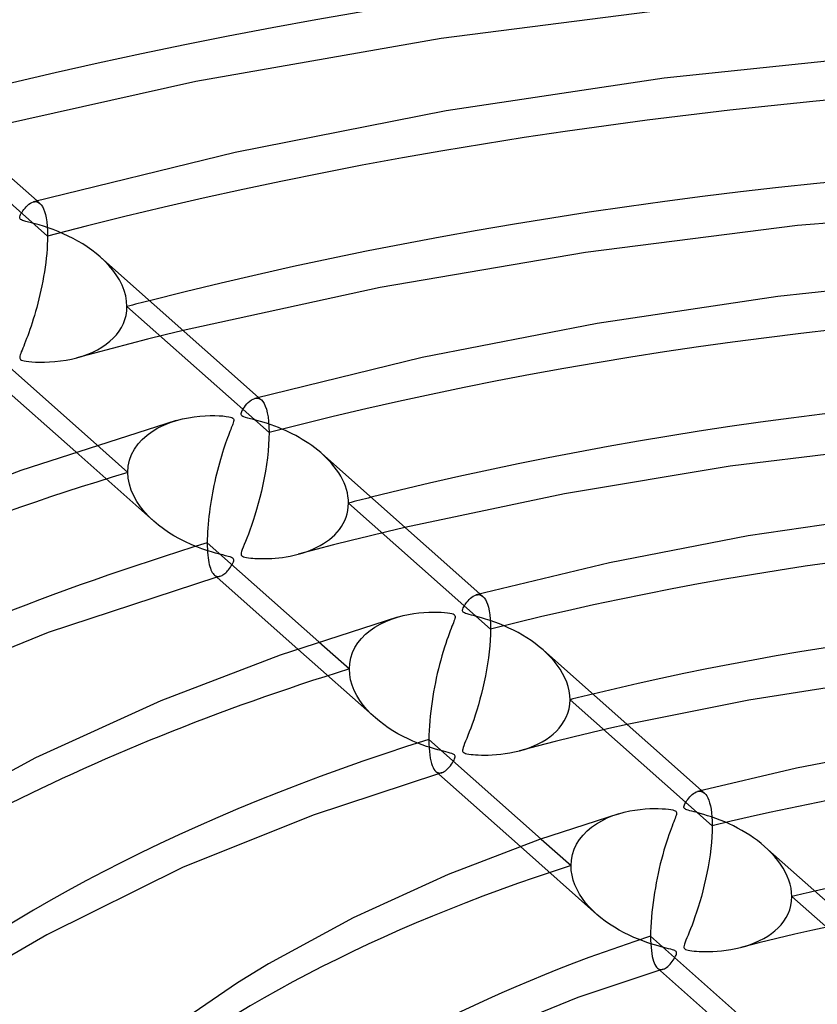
# Model space of a CAD drawing. Header units: millimetres. Extents: x -866 to 866, y -967 to 997.
# Tile 46 of 74: x -82 to -33, y 692 to 753. Entities that reach past the tile are written whole.
import ezdxf

# ---------------------------------------------------------------- set-up
doc = ezdxf.new("R2010")
doc.units = ezdxf.units.MM
doc.layers.add('HIDDEN', color=7, linetype='Continuous')
doc.layers.add('THICK', color=7, linetype='Continuous')

msp = doc.modelspace()

# ---------------------------------------------------------------- linework, layer by layer
at = {"layer": 'HIDDEN'}
for p, q in [((-80.014, 739.894), (-88.778, 747.67)), ((-80.888, 741.997), (-80.814, 742.011)), ((-80.814, 742.011), (-80.742, 742.013)), ((-80.742, 742.013), (-80.672, 742.003)), ((-80.672, 742.003), (-80.606, 741.981)), ((-80.66, 742.059), (-80.48, 741.899)), ((-80.606, 741.981), (-80.542, 741.946)), ((-80.542, 741.946), (-80.481, 741.9)), ((-80.481, 741.9), (-80.401, 741.814)), ((-80.401, 741.814), (-80.327, 741.704)), ((-80.327, 741.704), (-80.259, 741.57)), ((-80.259, 741.57), (-80.198, 741.41)), ((-80.198, 741.41), (-80.145, 741.222)), ((-80.145, 741.222), (-80.099, 741.006)), ((-80.099, 741.006), (-80.063, 740.765)), ((-80.063, 740.765), (-80.036, 740.498)), ((-80.036, 740.498), (-80.02, 740.208)), ((-80.02, 740.208), (-80.014, 739.894)), ((-80.027, 739.372), (-80.044, 739.099)), ((-80.018, 739.637), (-80.027, 739.372)), ((-80.014, 739.894), (-80.018, 739.637)), ((-80.066, 738.82), (-80.094, 738.536)), ((-80.044, 739.099), (-80.066, 738.82)), ((-80.128, 738.25), (-80.166, 737.962)), ((-80.094, 738.536), (-80.128, 738.25)), ((-76.486, 738.342), (-76.762, 738.6)), ((-76.227, 738.07), (-76.486, 738.342)), ((-80.21, 737.675), (-80.258, 737.39)), ((-80.166, 737.962), (-80.21, 737.675)), ((-75.987, 737.785), (-76.227, 738.07)), ((-75.771, 737.488), (-75.987, 737.785)), ((-75.58, 737.18), (-75.771, 737.488)), ((-80.309, 737.106), (-80.364, 736.826)), ((-80.258, 737.39), (-80.309, 737.106)), ((-75.417, 736.862), (-75.58, 737.18)), ((-80.483, 736.277), (-80.547, 736.01)), ((-80.422, 736.55), (-80.483, 736.277)), ((-80.364, 736.826), (-80.422, 736.55)), ((-75.287, 736.536), (-75.417, 736.862)), ((-75.191, 736.205), (-75.287, 736.536)), ((-80.613, 735.748), (-80.68, 735.491)), ((-80.547, 736.01), (-80.613, 735.748)), ((-75.133, 735.874), (-75.191, 736.205)), ((-75.113, 735.544), (-75.133, 735.874)), ((-80.75, 735.24), (-80.82, 734.997)), ((-80.68, 735.491), (-80.75, 735.24)), ((-75.17, 734.998), (-75.127, 735.268)), ((-75.127, 735.268), (-75.113, 735.544)), ((-66.348, 727.767), (-75.113, 735.544)), ((-80.962, 734.537), (-81.032, 734.322)), ((-80.891, 734.762), (-80.962, 734.537)), ((-80.82, 734.997), (-80.891, 734.762)), ((-75.455, 734.247), (-75.335, 734.486)), ((-75.335, 734.486), (-75.24, 734.736)), ((-75.24, 734.736), (-75.17, 734.998)), ((-81.17, 733.923), (-81.237, 733.739)), ((-81.102, 734.118), (-81.17, 733.923)), ((-81.032, 734.322), (-81.102, 734.118)), ((-75.766, 733.801), (-75.599, 734.019)), ((-75.599, 734.019), (-75.455, 734.247)), ((-71.651, 734.064), (-72.753, 733.795)), ((-81.425, 733.248), (-81.483, 733.104)), ((-81.365, 733.401), (-81.425, 733.248)), ((-81.302, 733.565), (-81.365, 733.401)), ((-81.237, 733.739), (-81.302, 733.565)), ((-76.401, 733.213), (-76.167, 733.398)), ((-76.167, 733.398), (-75.955, 733.594)), ((-74.944, 733.243), (-76.034, 732.961)), ((-75.955, 733.594), (-75.766, 733.801)), ((-73.851, 733.521), (-74.944, 733.243)), ((-72.753, 733.795), (-73.851, 733.521)), ((-81.667, 732.642), (-81.696, 732.557)), ((-81.63, 732.74), (-81.667, 732.642)), ((-81.586, 732.85), (-81.63, 732.74)), ((-81.536, 732.971), (-81.586, 732.85)), ((-81.483, 733.104), (-81.536, 732.971)), ((-77.118, 732.675), (-78.199, 732.386)), ((-77.534, 732.603), (-77.224, 732.735)), ((-77.224, 732.735), (-76.93, 732.881)), ((-76.034, 732.961), (-77.118, 732.675)), ((-76.93, 732.881), (-76.655, 733.041)), ((-76.655, 733.041), (-76.401, 733.213)), ((-81.717, 732.482), (-81.728, 732.415)), ((-81.728, 732.415), (-81.725, 732.357)), ((-81.725, 732.357), (-81.707, 732.31)), ((-81.696, 732.557), (-81.717, 732.482)), ((-81.707, 732.31), (-81.672, 732.273)), ((-81.672, 732.273), (-81.62, 732.242)), ((-81.62, 732.242), (-81.546, 732.215)), ((-81.546, 732.215), (-81.448, 732.191)), ((-81.448, 732.191), (-81.323, 732.168)), ((-81.323, 732.168), (-81.168, 732.149)), ((-81.168, 732.149), (-80.979, 732.131)), ((-80.979, 732.131), (-80.755, 732.118)), ((-80.755, 732.118), (-80.497, 732.11)), ((-80.497, 732.11), (-80.21, 732.111)), ((-80.21, 732.111), (-79.897, 732.122)), ((-79.897, 732.122), (-79.563, 732.146)), ((-79.563, 732.146), (-79.213, 732.185)), ((-79.213, 732.185), (-78.865, 732.238)), ((-78.865, 732.238), (-78.528, 732.305)), ((-78.528, 732.305), (-78.202, 732.385)), ((-78.202, 732.385), (-77.86, 732.487)), ((-77.86, 732.487), (-77.534, 732.603)), ((-67.229, 729.873), (-67.154, 729.888)), ((-67.154, 729.888), (-67.082, 729.89)), ((-67.082, 729.89), (-67.012, 729.88)), ((-67.012, 729.88), (-66.945, 729.858)), ((-66.998, 729.935), (-66.817, 729.775)), ((-66.945, 729.858), (-66.88, 729.823)), ((-66.88, 729.823), (-66.819, 729.777)), ((-66.819, 729.777), (-66.731, 729.682)), ((-66.731, 729.682), (-66.651, 729.559)), ((-66.651, 729.559), (-66.577, 729.404)), ((-66.577, 729.404), (-66.512, 729.217)), ((-66.512, 729.217), (-66.456, 728.994)), ((-66.456, 728.994), (-66.41, 728.737)), ((-72.838, 728.23), (-72.451, 728.385)), ((-72.451, 728.385), (-72.054, 728.514)), ((-66.41, 728.737), (-66.376, 728.445)), ((-66.376, 728.445), (-66.355, 728.12)), ((-73.875, 727.608), (-73.553, 727.842)), ((-73.553, 727.842), (-73.206, 728.049)), ((-73.206, 728.049), (-72.838, 728.23)), ((-66.355, 728.12), (-66.348, 727.767)), ((-66.348, 727.767), (-66.355, 727.399)), ((-74.426, 727.063), (-74.167, 727.349)), ((-74.167, 727.349), (-73.875, 727.608)), ((-66.355, 727.399), (-66.375, 727.014)), ((-78.274, 726.572), (-73.454, 722.295)), ((-76.962, 727), (-75.06, 725.312)), ((-74.824, 726.418), (-74.646, 726.752)), ((-74.646, 726.752), (-74.426, 727.063)), ((-66.407, 726.615), (-66.452, 726.205)), ((-66.375, 727.014), (-66.407, 726.615)), ((-75.033, 725.694), (-74.954, 726.064)), ((-74.954, 726.064), (-74.824, 726.418)), ((-66.452, 726.205), (-66.508, 725.791)), ((-62.977, 726.366), (-63.161, 726.53)), ((-62.801, 726.196), (-62.977, 726.366)), ((-62.632, 726.021), (-62.801, 726.196)), ((-62.472, 725.842), (-62.632, 726.021)), ((-75.06, 725.312), (-75.033, 725.694)), ((-66.573, 725.376), (-66.648, 724.964)), ((-66.508, 725.791), (-66.573, 725.376)), ((-62.32, 725.657), (-62.472, 725.842)), ((-62.178, 725.467), (-62.32, 725.657)), ((-62.046, 725.273), (-62.178, 725.467)), ((-75.036, 724.944), (-75.06, 725.312)), ((-74.965, 724.574), (-75.036, 724.944)), ((-66.648, 724.964), (-66.73, 724.558)), ((-61.926, 725.075), (-62.046, 725.273)), ((-61.817, 724.873), (-61.926, 725.075)), ((-61.721, 724.668), (-61.817, 724.873)), ((-74.849, 724.21), (-74.965, 724.574)), ((-74.693, 723.855), (-74.849, 724.21)), ((-66.819, 724.158), (-66.913, 723.768)), ((-66.73, 724.558), (-66.819, 724.158)), ((-61.638, 724.46), (-61.721, 724.668)), ((-61.569, 724.251), (-61.638, 724.46)), ((-61.516, 724.042), (-61.569, 724.251)), ((-74.501, 723.512), (-74.693, 723.855)), ((-74.278, 723.184), (-74.501, 723.512)), ((-66.913, 723.768), (-67.012, 723.388)), ((-61.477, 723.833), (-61.516, 724.042)), ((-61.453, 723.624), (-61.477, 723.833)), ((-61.446, 723.417), (-61.453, 723.624)), ((-74.026, 722.871), (-74.278, 723.184)), ((-67.115, 723.021), (-67.22, 722.67)), ((-67.012, 723.388), (-67.115, 723.021)), ((-61.53, 722.754), (-61.484, 722.968)), ((-61.484, 722.968), (-61.455, 723.19)), ((-61.455, 723.19), (-61.446, 723.417)), ((-52.678, 715.637), (-61.446, 723.417)), ((-73.749, 722.574), (-74.026, 722.871)), ((-73.448, 722.29), (-73.749, 722.574)), ((-73.166, 722.053), (-73.448, 722.29)), ((-67.325, 722.342), (-67.427, 722.036)), ((-67.22, 722.67), (-67.325, 722.342)), ((-61.772, 722.15), (-61.675, 722.344)), ((-61.675, 722.344), (-61.594, 722.545)), ((-61.594, 722.545), (-61.53, 722.754)), ((-72.865, 721.825), (-73.166, 722.053)), ((-72.547, 721.607), (-72.865, 721.825)), ((-67.527, 721.755), (-67.622, 721.496)), ((-67.427, 722.036), (-67.527, 721.755)), ((-62.147, 721.62), (-62.009, 721.788)), ((-62.009, 721.788), (-61.884, 721.964)), ((-61.884, 721.964), (-61.772, 722.15)), ((-57.96, 721.916), (-59.07, 721.652)), ((-72.212, 721.4), (-72.547, 721.607)), ((-71.862, 721.204), (-72.212, 721.4)), ((-71.501, 721.022), (-71.862, 721.204)), ((-67.712, 721.261), (-67.796, 721.05)), ((-67.622, 721.496), (-67.712, 721.261)), ((-62.802, 721.041), (-62.624, 721.173)), ((-62.624, 721.173), (-62.455, 721.313)), ((-62.455, 721.313), (-62.296, 721.462)), ((-61.274, 721.111), (-62.369, 720.833)), ((-62.296, 721.462), (-62.147, 721.62)), ((-60.174, 721.384), (-61.274, 721.111)), ((-59.07, 721.652), (-60.174, 721.384)), ((-71.148, 720.86), (-71.501, 721.022)), ((-70.807, 720.719), (-71.148, 720.86)), ((-70.483, 720.597), (-70.807, 720.719)), ((-70.179, 720.493), (-70.483, 720.597)), ((-69.897, 720.404), (-70.179, 720.493)), ((-67.995, 720.553), (-68.038, 720.433)), ((-67.939, 720.696), (-67.995, 720.553)), ((-67.872, 720.862), (-67.939, 720.696)), ((-67.796, 721.05), (-67.872, 720.862)), ((-63.458, 720.549), (-64.542, 720.261)), ((-64.066, 720.408), (-63.833, 720.495)), ((-63.833, 720.495), (-63.609, 720.589)), ((-63.609, 720.589), (-63.393, 720.691)), ((-62.369, 720.833), (-63.458, 720.549)), ((-63.393, 720.691), (-63.187, 720.8)), ((-63.187, 720.8), (-62.989, 720.917)), ((-62.989, 720.917), (-62.802, 721.041)), ((-69.642, 720.33), (-69.897, 720.404)), ((-69.413, 720.268), (-69.642, 720.33)), ((-69.206, 720.214), (-69.413, 720.268)), ((-69.023, 720.167), (-69.206, 720.214)), ((-68.87, 720.126), (-69.023, 720.167)), ((-68.75, 720.091), (-68.87, 720.126)), ((-68.664, 720.059), (-68.75, 720.091)), ((-68.602, 720.027), (-68.664, 720.059)), ((-68.56, 719.993), (-68.602, 720.027)), ((-68.534, 719.954), (-68.56, 719.993)), ((-68.524, 719.908), (-68.534, 719.954)), ((-68.529, 719.852), (-68.524, 719.908)), ((-68.062, 720.337), (-68.069, 720.266)), ((-68.069, 720.266), (-68.059, 720.212)), ((-68.038, 720.433), (-68.062, 720.337)), ((-68.059, 720.212), (-68.032, 720.17)), ((-68.032, 720.17), (-67.988, 720.136)), ((-67.988, 720.136), (-67.927, 720.107)), ((-67.927, 720.107), (-67.841, 720.082)), ((-67.841, 720.082), (-67.732, 720.059)), ((-67.732, 720.059), (-67.606, 720.04)), ((-67.606, 720.04), (-67.477, 720.024)), ((-67.477, 720.024), (-67.354, 720.013)), ((-67.354, 720.013), (-67.229, 720.004)), ((-67.229, 720.004), (-67.088, 719.996)), ((-67.088, 719.996), (-66.933, 719.991)), ((-66.933, 719.991), (-66.763, 719.988)), ((-66.763, 719.988), (-66.581, 719.989)), ((-66.581, 719.989), (-66.388, 719.994)), ((-66.388, 719.994), (-66.184, 720.003)), ((-66.184, 720.003), (-65.97, 720.018)), ((-65.97, 720.018), (-65.748, 720.039)), ((-65.748, 720.039), (-65.518, 720.067)), ((-65.518, 720.067), (-65.282, 720.102)), ((-65.282, 720.102), (-65.041, 720.146)), ((-65.041, 720.146), (-64.796, 720.198)), ((-64.796, 720.198), (-64.556, 720.258)), ((-64.556, 720.258), (-64.307, 720.329)), ((-64.307, 720.329), (-64.066, 720.408)), ((-68.902, 719.237), (-68.844, 719.305)), ((-68.844, 719.305), (-68.787, 719.378)), ((-68.787, 719.378), (-68.731, 719.456)), ((-68.731, 719.456), (-68.676, 719.539)), ((-68.676, 719.539), (-68.625, 719.625)), ((-68.625, 719.625), (-68.581, 719.707)), ((-68.581, 719.707), (-68.549, 719.784)), ((-68.549, 719.784), (-68.529, 719.852)), ((-69.707, 718.971), (-69.652, 718.934)), ((-69.652, 718.934), (-69.595, 718.907)), ((-69.595, 718.907), (-69.537, 718.892)), ((-69.529, 718.853), (-69.564, 718.843)), ((-69.537, 718.892), (-69.477, 718.886)), ((-69.494, 718.864), (-69.529, 718.853)), ((-69.46, 718.874), (-69.494, 718.864)), ((-69.477, 718.886), (-69.416, 718.891)), ((-69.425, 718.884), (-69.46, 718.874)), ((-69.39, 718.894), (-69.425, 718.884)), ((-69.416, 718.891), (-69.353, 718.905)), ((-69.355, 718.905), (-69.39, 718.894)), ((-69.353, 718.905), (-69.299, 718.925)), ((-69.299, 718.925), (-69.244, 718.951)), ((-69.244, 718.951), (-69.188, 718.983)), ((-69.188, 718.983), (-69.132, 719.022)), ((-69.132, 719.022), (-69.075, 719.067)), ((-69.075, 719.067), (-69.018, 719.118)), ((-69.018, 719.118), (-68.96, 719.175)), ((-68.96, 719.175), (-68.902, 719.237)), ((-53.569, 717.749), (-53.493, 717.764)), ((-53.493, 717.764), (-53.42, 717.766)), ((-53.42, 717.766), (-53.349, 717.755)), ((-53.349, 717.755), (-53.28, 717.733)), ((-53.335, 717.811), (-53.151, 717.649)), ((-53.28, 717.733), (-53.215, 717.697)), ((-53.215, 717.697), (-53.152, 717.649)), ((-53.152, 717.649), (-53.073, 717.566)), ((-53.073, 717.566), (-53, 717.459)), ((-53, 717.459), (-52.932, 717.328)), ((-52.932, 717.328), (-52.87, 717.171)), ((-52.87, 717.171), (-52.816, 716.986)), ((-52.816, 716.986), (-52.768, 716.773)), ((-59.145, 716.117), (-58.785, 716.262)), ((-58.785, 716.262), (-58.415, 716.383)), ((-52.768, 716.773), (-52.73, 716.531)), ((-52.73, 716.531), (-52.702, 716.259)), ((-52.702, 716.259), (-52.684, 715.96)), ((-60.116, 715.554), (-59.813, 715.764)), ((-59.813, 715.764), (-59.488, 715.951)), ((-59.488, 715.951), (-59.145, 716.117)), ((-52.684, 715.96), (-52.678, 715.637)), ((-52.678, 715.637), (-52.684, 715.31)), ((-60.864, 714.794), (-60.645, 715.068)), ((-60.645, 715.068), (-60.395, 715.322)), ((-60.395, 715.322), (-60.116, 715.554)), ((-52.684, 715.31), (-52.7, 714.968)), ((-64.571, 714.413), (-59.789, 710.169)), ((-63.272, 714.852), (-61.39, 713.182)), ((-61.197, 714.189), (-61.05, 714.5)), ((-61.05, 714.5), (-60.864, 714.794)), ((-52.726, 714.613), (-52.763, 714.247)), ((-52.7, 714.968), (-52.726, 714.613)), ((-61.369, 713.528), (-61.304, 713.864)), ((-61.304, 713.864), (-61.197, 714.189)), ((-52.81, 713.875), (-52.865, 713.5)), ((-52.763, 714.247), (-52.81, 713.875)), ((-49.203, 714.137), (-49.443, 714.358)), ((-48.977, 713.907), (-49.203, 714.137)), ((-48.766, 713.668), (-48.977, 713.907)), ((-61.39, 713.182), (-61.369, 713.528)), ((-61.371, 712.847), (-61.39, 713.182)), ((-52.865, 713.5), (-52.928, 713.124)), ((-48.57, 713.422), (-48.766, 713.668)), ((-48.393, 713.168), (-48.57, 713.422)), ((-61.312, 712.511), (-61.371, 712.847)), ((-52.998, 712.751), (-53.074, 712.382)), ((-52.928, 713.124), (-52.998, 712.751)), ((-48.235, 712.907), (-48.393, 713.168)), ((-48.097, 712.641), (-48.235, 712.907)), ((-47.982, 712.37), (-48.097, 712.641)), ((-61.216, 712.18), (-61.312, 712.511)), ((-61.088, 711.857), (-61.216, 712.18)), ((-53.157, 712.017), (-53.244, 711.66)), ((-53.074, 712.382), (-53.157, 712.017)), ((-47.892, 712.098), (-47.982, 712.37)), ((-47.827, 711.825), (-47.892, 712.098)), ((-60.929, 711.545), (-61.088, 711.857)), ((-60.744, 711.245), (-60.929, 711.545)), ((-53.244, 711.66), (-53.335, 711.311)), ((-47.787, 711.554), (-47.827, 711.825)), ((-47.774, 711.285), (-47.787, 711.554)), ((-60.535, 710.958), (-60.744, 711.245)), ((-60.306, 710.683), (-60.535, 710.958)), ((-53.43, 710.971), (-53.527, 710.644)), ((-53.335, 711.311), (-53.43, 710.971)), ((-47.834, 710.727), (-47.789, 711.001)), ((-47.789, 711.001), (-47.774, 711.285)), ((-39.002, 703.501), (-47.774, 711.285)), ((-60.057, 710.42), (-60.306, 710.683)), ((-59.787, 710.168), (-60.057, 710.42)), ((-59.537, 709.956), (-59.787, 710.168)), ((-53.625, 710.334), (-53.721, 710.044)), ((-53.527, 710.644), (-53.625, 710.334)), ((-48.129, 709.972), (-48.006, 710.212)), ((-48.006, 710.212), (-47.906, 710.464)), ((-47.906, 710.464), (-47.834, 710.727)), ((-59.272, 709.752), (-59.537, 709.956)), ((-58.993, 709.555), (-59.272, 709.752)), ((-58.701, 709.368), (-58.993, 709.555)), ((-53.815, 709.774), (-53.905, 709.524)), ((-53.721, 710.044), (-53.815, 709.774)), ((-48.622, 709.339), (-48.439, 709.535)), ((-48.439, 709.535), (-48.274, 709.746)), ((-48.274, 709.746), (-48.129, 709.972)), ((-44.253, 709.753), (-45.374, 709.499)), ((-58.397, 709.189), (-58.701, 709.368)), ((-58.082, 709.02), (-58.397, 709.189)), ((-57.771, 708.866), (-58.082, 709.02)), ((-54.074, 709.084), (-54.15, 708.894)), ((-53.992, 709.294), (-54.074, 709.084)), ((-53.905, 709.524), (-53.992, 709.294)), ((-49.257, 708.832), (-49.031, 708.988)), ((-49.031, 708.988), (-48.819, 709.156)), ((-48.819, 709.156), (-48.622, 709.339)), ((-47.598, 708.972), (-48.701, 708.7)), ((-46.489, 709.239), (-47.598, 708.972)), ((-45.374, 709.499), (-46.489, 709.239)), ((-57.468, 708.73), (-57.771, 708.866)), ((-57.175, 708.608), (-57.468, 708.73)), ((-56.894, 708.501), (-57.175, 708.608)), ((-56.627, 708.407), (-56.894, 708.501)), ((-56.377, 708.326), (-56.627, 708.407)), ((-56.147, 708.256), (-56.377, 708.326)), ((-54.373, 708.328), (-54.399, 708.235)), ((-54.332, 708.442), (-54.373, 708.328)), ((-54.28, 708.574), (-54.332, 708.442)), ((-54.219, 708.725), (-54.28, 708.574)), ((-54.15, 708.894), (-54.219, 708.725)), ((-49.797, 708.421), (-50.886, 708.136)), ((-50.593, 708.22), (-50.3, 708.32)), ((-50.3, 708.32), (-50.02, 708.431)), ((-50.02, 708.431), (-49.752, 708.553)), ((-48.701, 708.7), (-49.797, 708.421)), ((-49.752, 708.553), (-49.497, 708.687)), ((-49.497, 708.687), (-49.257, 708.832)), ((-55.937, 708.196), (-56.147, 708.256)), ((-55.751, 708.146), (-55.937, 708.196)), ((-55.588, 708.104), (-55.751, 708.146)), ((-55.436, 708.065), (-55.588, 708.104)), ((-55.296, 708.029), (-55.436, 708.065)), ((-55.172, 707.995), (-55.296, 708.029)), ((-55.072, 707.964), (-55.172, 707.995)), ((-54.997, 707.934), (-55.072, 707.964)), ((-54.942, 707.906), (-54.997, 707.934)), ((-54.904, 707.875), (-54.942, 707.906)), ((-54.879, 707.842), (-54.904, 707.875)), ((-54.867, 707.804), (-54.879, 707.842)), ((-54.876, 707.704), (-54.866, 707.758)), ((-54.866, 707.758), (-54.867, 707.804)), ((-54.399, 708.235), (-54.41, 708.163)), ((-54.41, 708.163), (-54.405, 708.108)), ((-54.405, 708.108), (-54.385, 708.065)), ((-54.385, 708.065), (-54.35, 708.029)), ((-54.35, 708.029), (-54.298, 707.999)), ((-54.298, 707.999), (-54.228, 707.974)), ((-54.228, 707.974), (-54.134, 707.95)), ((-54.134, 707.95), (-54.016, 707.929)), ((-54.016, 707.929), (-53.884, 707.911)), ((-53.884, 707.911), (-53.744, 707.896)), ((-53.744, 707.896), (-53.599, 707.885)), ((-53.599, 707.885), (-53.435, 707.876)), ((-53.435, 707.876), (-53.248, 707.869)), ((-53.248, 707.869), (-53.042, 707.867)), ((-53.042, 707.867), (-52.818, 707.869)), ((-52.818, 707.869), (-52.577, 707.878)), ((-52.577, 707.878), (-52.322, 707.895)), ((-52.322, 707.895), (-52.055, 707.921)), ((-52.055, 707.921), (-51.776, 707.956)), ((-51.776, 707.956), (-51.488, 708.002)), ((-51.488, 708.002), (-51.193, 708.061)), ((-51.193, 708.061), (-50.897, 708.133)), ((-50.897, 708.133), (-50.593, 708.22)), ((-55.308, 707.043), (-55.232, 707.127)), ((-55.232, 707.127), (-55.159, 707.215)), ((-55.159, 707.215), (-55.092, 707.305)), ((-55.092, 707.305), (-55.031, 707.395)), ((-55.031, 707.395), (-54.977, 707.482)), ((-54.977, 707.482), (-54.933, 707.564)), ((-54.933, 707.564), (-54.898, 707.639)), ((-54.898, 707.639), (-54.876, 707.704)), ((-56.054, 706.855), (-55.998, 706.814)), ((-55.998, 706.814), (-55.939, 706.785)), ((-55.939, 706.785), (-55.878, 706.767)), ((-55.866, 706.729), (-55.9, 706.719)), ((-55.878, 706.767), (-55.815, 706.762)), ((-55.832, 706.739), (-55.866, 706.729)), ((-55.797, 706.749), (-55.832, 706.739)), ((-55.815, 706.762), (-55.751, 706.767)), ((-55.763, 706.76), (-55.797, 706.749)), ((-55.729, 706.77), (-55.763, 706.76)), ((-55.751, 706.767), (-55.685, 706.783)), ((-55.694, 706.78), (-55.729, 706.77)), ((-55.685, 706.783), (-55.612, 706.812)), ((-55.612, 706.812), (-55.538, 706.853)), ((-55.538, 706.853), (-55.462, 706.905)), ((-55.462, 706.905), (-55.386, 706.969)), ((-55.386, 706.969), (-55.308, 707.043)), ((-39.91, 705.622), (-39.833, 705.637)), ((-39.833, 705.637), (-39.757, 705.639)), ((-39.757, 705.639), (-39.684, 705.629)), ((-39.684, 705.629), (-39.614, 705.605)), ((-39.669, 705.685), (-39.482, 705.519)), ((-39.614, 705.605), (-39.547, 705.569)), ((-39.547, 705.569), (-39.483, 705.52)), ((-39.483, 705.52), (-39.408, 705.442)), ((-39.408, 705.442), (-39.339, 705.345)), ((-39.339, 705.345), (-39.275, 705.228)), ((-39.275, 705.228), (-39.216, 705.09)), ((-39.216, 705.09), (-39.163, 704.929)), ((-39.163, 704.929), (-39.116, 704.744)), ((-39.116, 704.744), (-39.076, 704.537)), ((-45.485, 703.987), (-45.129, 704.131)), ((-45.129, 704.131), (-44.763, 704.254)), ((-39.076, 704.537), (-39.044, 704.308)), ((-39.044, 704.308), (-39.021, 704.059)), ((-46.447, 703.422), (-46.146, 703.632)), ((-46.146, 703.632), (-45.825, 703.821)), ((-45.825, 703.821), (-45.485, 703.987)), ((-39.021, 704.059), (-39.007, 703.79)), ((-39.002, 703.501), (-39.008, 703.17)), ((-39.007, 703.79), (-39.002, 703.501)), ((-47.19, 702.663), (-46.971, 702.937)), ((-46.971, 702.937), (-46.723, 703.19)), ((-46.723, 703.19), (-46.447, 703.422)), ((-39.008, 703.17), (-39.025, 702.824)), ((-49.563, 702.687), (-47.714, 701.047)), ((-47.521, 702.056), (-47.374, 702.369)), ((-47.374, 702.369), (-47.19, 702.663)), ((-39.052, 702.466), (-39.09, 702.096)), ((-39.025, 702.824), (-39.052, 702.466)), ((-50.84, 702.229), (-46.12, 698.04)), ((-47.693, 701.394), (-47.628, 701.731)), ((-47.628, 701.731), (-47.521, 702.056)), ((-39.138, 701.721), (-39.195, 701.344)), ((-39.09, 702.096), (-39.138, 701.721)), ((-35.552, 702.024), (-35.773, 702.228)), ((-35.341, 701.813), (-35.552, 702.024)), ((-35.143, 701.595), (-35.341, 701.813)), ((-47.714, 701.047), (-47.693, 701.394)), ((-47.699, 700.749), (-47.714, 701.047)), ((-39.195, 701.344), (-39.26, 700.967)), ((-34.958, 701.37), (-35.143, 701.595)), ((-34.788, 701.138), (-34.958, 701.37)), ((-34.633, 700.9), (-34.788, 701.138)), ((-47.653, 700.452), (-47.699, 700.749)), ((-47.577, 700.155), (-47.653, 700.452)), ((-39.332, 700.593), (-39.41, 700.222)), ((-39.26, 700.967), (-39.332, 700.593)), ((-34.495, 700.656), (-34.633, 700.9)), ((-34.375, 700.407), (-34.495, 700.656)), ((-47.472, 699.861), (-47.577, 700.155)), ((-47.341, 699.573), (-47.472, 699.861)), ((-39.495, 699.858), (-39.583, 699.501)), ((-39.41, 700.222), (-39.495, 699.858)), ((-34.275, 700.155), (-34.375, 700.407)), ((-34.197, 699.902), (-34.275, 700.155)), ((-34.14, 699.649), (-34.197, 699.902)), ((-47.185, 699.292), (-47.341, 699.573)), ((-47.009, 699.022), (-47.185, 699.292)), ((-39.583, 699.501), (-39.676, 699.153)), ((-34.106, 699.397), (-34.14, 699.649)), ((-34.094, 699.146), (-34.106, 699.397)), ((-46.813, 698.762), (-47.009, 699.022)), ((-46.599, 698.513), (-46.813, 698.762)), ((-39.773, 698.815), (-39.871, 698.489)), ((-39.676, 699.153), (-39.773, 698.815)), ((-34.154, 698.592), (-34.109, 698.864)), ((-34.109, 698.864), (-34.094, 699.146)), ((-25.311, 691.352), (-34.094, 699.146)), ((-46.367, 698.271), (-46.599, 698.513)), ((-46.118, 698.038), (-46.367, 698.271)), ((-45.87, 697.828), (-46.118, 698.038)), ((-39.97, 698.181), (-40.067, 697.893)), ((-39.871, 698.489), (-39.97, 698.181)), ((-34.448, 697.84), (-34.325, 698.078)), ((-34.325, 698.078), (-34.226, 698.329)), ((-34.226, 698.329), (-34.154, 698.592)), ((-45.608, 697.626), (-45.87, 697.828)), ((-45.332, 697.432), (-45.608, 697.626)), ((-45.042, 697.245), (-45.332, 697.432)), ((-40.161, 697.626), (-40.252, 697.379)), ((-40.067, 697.893), (-40.161, 697.626)), ((-34.942, 697.208), (-34.759, 697.404)), ((-34.759, 697.404), (-34.594, 697.615)), ((-34.594, 697.615), (-34.448, 697.84)), ((-44.741, 697.068), (-45.042, 697.245)), ((-44.437, 696.904), (-44.741, 697.068)), ((-44.138, 696.757), (-44.437, 696.904)), ((-40.42, 696.945), (-40.495, 696.758)), ((-40.338, 697.152), (-40.42, 696.945)), ((-40.252, 697.379), (-40.338, 697.152)), ((-35.583, 696.702), (-35.354, 696.858)), ((-35.354, 696.858), (-35.141, 697.027)), ((-35.141, 697.027), (-34.942, 697.208)), ((-33.911, 696.821), (-35.027, 696.558)), ((-32.787, 697.076), (-33.911, 696.821)), ((-31.655, 697.322), (-32.787, 697.076)), ((-43.846, 696.624), (-44.138, 696.757)), ((-43.563, 696.505), (-43.846, 696.624)), ((-43.29, 696.4), (-43.563, 696.505)), ((-43.03, 696.307), (-43.29, 696.4)), ((-42.785, 696.226), (-43.03, 696.307)), ((-42.557, 696.155), (-42.785, 696.226)), ((-40.714, 696.205), (-40.74, 696.113)), ((-40.674, 696.316), (-40.714, 696.205)), ((-40.623, 696.445), (-40.674, 696.316)), ((-40.563, 696.592), (-40.623, 696.445)), ((-40.495, 696.758), (-40.563, 696.592)), ((-36.134, 696.287), (-37.233, 696.007)), ((-36.94, 696.089), (-36.643, 696.188)), ((-36.643, 696.188), (-36.357, 696.299)), ((-36.357, 696.299), (-36.085, 696.422)), ((-35.027, 696.558), (-36.134, 696.287)), ((-36.085, 696.422), (-35.827, 696.556)), ((-35.827, 696.556), (-35.583, 696.702)), ((-42.347, 696.094), (-42.557, 696.155)), ((-42.158, 696.043), (-42.347, 696.094)), ((-41.99, 695.998), (-42.158, 696.043)), ((-41.836, 695.959), (-41.99, 695.998)), ((-41.693, 695.923), (-41.836, 695.959)), ((-41.567, 695.889), (-41.693, 695.923)), ((-41.461, 695.859), (-41.567, 695.889)), ((-41.379, 695.831), (-41.461, 695.859)), ((-41.316, 695.804), (-41.379, 695.831)), ((-41.271, 695.777), (-41.316, 695.804)), ((-41.239, 695.748), (-41.271, 695.777)), ((-41.217, 695.716), (-41.239, 695.748)), ((-41.236, 695.526), (-41.216, 695.586)), ((-41.206, 695.679), (-41.217, 695.716)), ((-41.216, 695.586), (-41.206, 695.636)), ((-41.206, 695.636), (-41.206, 695.679)), ((-40.74, 696.113), (-40.75, 696.042)), ((-40.75, 696.042), (-40.746, 695.988)), ((-40.746, 695.988), (-40.727, 695.946)), ((-40.727, 695.946), (-40.694, 695.91)), ((-40.694, 695.91), (-40.645, 695.882)), ((-40.645, 695.882), (-40.581, 695.857)), ((-40.581, 695.857), (-40.495, 695.834)), ((-40.495, 695.834), (-40.387, 695.813)), ((-40.387, 695.813), (-40.26, 695.794)), ((-40.26, 695.794), (-40.122, 695.779)), ((-40.122, 695.779), (-39.976, 695.766)), ((-39.976, 695.766), (-39.816, 695.756)), ((-39.816, 695.756), (-39.632, 695.749)), ((-39.632, 695.749), (-39.426, 695.745)), ((-39.426, 695.745), (-39.202, 695.746)), ((-39.202, 695.746), (-38.96, 695.754)), ((-38.96, 695.754), (-38.702, 695.769)), ((-38.702, 695.769), (-38.431, 695.793)), ((-38.431, 695.793), (-38.148, 695.827)), ((-38.148, 695.827), (-37.856, 695.873)), ((-37.856, 695.873), (-37.555, 695.93)), ((-37.555, 695.93), (-37.25, 696.002)), ((-37.25, 696.002), (-36.94, 696.089)), ((-41.674, 694.893), (-41.602, 694.968)), ((-41.602, 694.968), (-41.533, 695.049)), ((-41.533, 695.049), (-41.468, 695.133)), ((-41.468, 695.133), (-41.407, 695.218)), ((-41.407, 695.218), (-41.353, 695.301)), ((-41.353, 695.301), (-41.305, 695.382)), ((-41.305, 695.382), (-41.266, 695.457)), ((-41.266, 695.457), (-41.236, 695.526)), ((-42.383, 694.724), (-42.328, 694.684)), ((-42.328, 694.684), (-42.27, 694.656)), ((-42.27, 694.656), (-42.211, 694.639)), ((-42.2, 694.602), (-42.234, 694.591)), ((-42.211, 694.639), (-42.149, 694.634)), ((-42.167, 694.612), (-42.2, 694.602)), ((-42.133, 694.622), (-42.167, 694.612)), ((-42.149, 694.634), (-42.086, 694.64)), ((-42.1, 694.632), (-42.133, 694.622)), ((-42.066, 694.643), (-42.1, 694.632)), ((-42.086, 694.64), (-42.022, 694.656)), ((-42.033, 694.653), (-42.066, 694.643)), ((-42.022, 694.656), (-41.955, 694.683)), ((-41.955, 694.683), (-41.886, 694.721)), ((-41.886, 694.721), (-41.816, 694.769)), ((-41.816, 694.769), (-41.746, 694.826)), ((-41.746, 694.826), (-41.674, 694.893))]:
    msp.add_line(p, q, dxfattribs=at)
for centre, major_axis, start_param, end_param in [((0, 663.808), (-606.5, 0), -3.141592, -0.523599), ((0, 663.808), (-556.5, 0), -3.141592, -0.523599), ((0, 663.8), (199.765, 0), 1.07223, 2.058891), ((0, 663.8), (171.94, 0), 1.076282, 2.054839), ((0, 663.8), (144.115, 0), 1.081899, 2.049222), ((0, 663.8), (-161.96, 0), -1.098203, -1.088546), ((0, 663.8), (144.115, 0), 2.118625, 2.617994), ((0, 663.8), (116.29, 0), 1.090207, 2.040914), ((0, 663.8), (-134.135, 0), -1.106618, -1.094954), ((0, 663.8), (116.29, 0), 2.126932, 2.617994), ((0, 663.8), (-106.31, 0), -1.119444, -1.104719), ((0, 663.8), (88.465, 0), 1.103747, 2.027373), ((0, 663.8), (88.465, 0), 2.140473, 2.617994), ((0, 663.8), (-78.485, 0), -1.141389, -1.121419)]:
    msp.add_ellipse(centre, major_axis=major_axis, ratio=0.5, start_param=start_param, end_param=end_param, dxfattribs=at)
at = {"layer": 'THICK'}
for p, q in [((-40.124, 754.08), (-55.733, 752.069)), ((-55.733, 752.069), (-70.857, 749.428)), ((-28.157, 751.087), (-41.959, 749.627)), ((-90.415, 750.715), (-80.66, 742.059)), ((-41.959, 749.627), (-55.421, 747.607)), ((-70.857, 749.428), (-85.333, 746.205)), ((-55.421, 747.607), (-68.434, 745.052)), ((-68.434, 745.052), (-80.888, 741.997)), ((-81.326, 741.702), (-81.246, 741.781)), ((-81.246, 741.781), (-81.161, 741.852)), ((-81.161, 741.852), (-81.073, 741.914)), ((-81.073, 741.914), (-80.981, 741.963)), ((-80.981, 741.963), (-80.888, 741.997)), ((-81.721, 741.085), (-81.702, 741.149)), ((-81.702, 741.149), (-81.671, 741.219)), ((-81.671, 741.219), (-81.631, 741.294)), ((-81.631, 741.294), (-81.585, 741.371)), ((-81.585, 741.371), (-81.531, 741.451)), ((-81.531, 741.451), (-81.47, 741.535)), ((-81.47, 741.535), (-81.401, 741.619)), ((-81.401, 741.619), (-81.326, 741.702)), ((-20.225, 741.659), (-33.749, 740.534)), ((-81.729, 741.032), (-81.721, 741.085)), ((-81.723, 740.987), (-81.729, 741.032)), ((-81.705, 740.949), (-81.723, 740.987)), ((-81.672, 740.916), (-81.705, 740.949)), ((-81.625, 740.886), (-81.672, 740.916)), ((-81.558, 740.856), (-81.625, 740.886)), ((-81.467, 740.825), (-81.558, 740.856)), ((-81.345, 740.791), (-81.467, 740.825)), ((-81.189, 740.75), (-81.345, 740.791)), ((-81.001, 740.701), (-81.189, 740.75)), ((-80.782, 740.643), (-81.001, 740.701)), ((-80.536, 740.575), (-80.782, 740.643)), ((-80.267, 740.494), (-80.536, 740.575)), ((-33.749, 740.534), (-46.817, 738.881)), ((-79.977, 740.399), (-80.267, 740.494)), ((-79.67, 740.289), (-79.977, 740.399)), ((-79.356, 740.167), (-79.67, 740.289)), ((-79.045, 740.034), (-79.356, 740.167)), ((-78.737, 739.891), (-79.045, 740.034)), ((-78.434, 739.738), (-78.737, 739.891)), ((-78.136, 739.575), (-78.434, 739.738)), ((-77.844, 739.401), (-78.136, 739.575)), ((-77.56, 739.216), (-77.844, 739.401)), ((-77.285, 739.022), (-77.56, 739.216)), ((-77.018, 738.816), (-77.285, 739.022)), ((-76.762, 738.6), (-77.018, 738.816)), ((-46.817, 738.881), (-59.494, 736.713)), ((-76.753, 738.592), (-66.998, 729.935)), ((-23.517, 737.369), (-34.948, 736.163)), ((-59.494, 736.713), (-71.651, 734.064)), ((-34.948, 736.163), (-46.102, 734.497)), ((-46.102, 734.497), (-56.892, 732.391)), ((-83.825, 733.09), (-76.962, 727)), ((-56.892, 732.391), (-67.227, 729.874)), ((-83.39, 731.112), (-78.274, 726.572)), ((-67.713, 729.53), (-67.626, 729.621)), ((-67.626, 729.621), (-67.532, 729.705)), ((-67.532, 729.705), (-67.434, 729.777)), ((-67.434, 729.777), (-67.332, 729.835)), ((-67.332, 729.835), (-67.229, 729.873)), ((-68.068, 728.934), (-68.052, 729)), ((-68.052, 729), (-68.022, 729.076)), ((-68.022, 729.076), (-67.979, 729.16)), ((-67.979, 729.16), (-67.926, 729.249)), ((-67.926, 729.249), (-67.864, 729.341)), ((-67.864, 729.341), (-67.793, 729.436)), ((-67.793, 729.436), (-67.713, 729.53)), ((-72.083, 728.505), (-81.664, 725.416)), ((-72.054, 728.514), (-71.684, 728.61)), ((-71.684, 728.61), (-71.319, 728.685)), ((-71.319, 728.685), (-70.962, 728.741)), ((-70.962, 728.741), (-70.617, 728.779)), ((-70.617, 728.779), (-70.287, 728.803)), ((-70.287, 728.803), (-69.976, 728.814)), ((-69.976, 728.814), (-69.688, 728.814)), ((-69.688, 728.814), (-69.424, 728.805)), ((-69.424, 728.805), (-69.189, 728.789)), ((-69.189, 728.789), (-68.988, 728.767)), ((-68.988, 728.767), (-68.83, 728.742)), ((-68.83, 728.742), (-68.715, 728.715)), ((-68.715, 728.715), (-68.635, 728.687)), ((-68.635, 728.687), (-68.58, 728.654)), ((-68.556, 728.372), (-68.582, 728.294)), ((-68.58, 728.654), (-68.545, 728.616)), ((-68.535, 728.447), (-68.556, 728.372)), ((-68.545, 728.616), (-68.528, 728.572)), ((-68.525, 728.516), (-68.535, 728.447)), ((-68.528, 728.572), (-68.525, 728.516)), ((-68.067, 728.881), (-68.068, 728.934)), ((-68.051, 728.838), (-68.067, 728.881)), ((-68.019, 728.8), (-68.051, 728.838)), ((-67.969, 728.767), (-68.019, 728.8)), ((-67.897, 728.735), (-67.969, 728.767)), ((-67.797, 728.701), (-67.897, 728.735)), ((-67.664, 728.664), (-67.797, 728.701)), ((-67.5, 728.621), (-67.664, 728.664)), ((-67.309, 728.572), (-67.5, 728.621)), ((-67.098, 728.516), (-67.309, 728.572)), ((-66.878, 728.454), (-67.098, 728.516)), ((-66.656, 728.388), (-66.878, 728.454)), ((-66.435, 728.317), (-66.656, 728.388)), ((-68.758, 727.84), (-68.806, 727.717)), ((-68.714, 727.952), (-68.758, 727.84)), ((-68.674, 728.053), (-68.714, 727.952)), ((-68.639, 728.142), (-68.674, 728.053)), ((-68.609, 728.22), (-68.639, 728.142)), ((-68.582, 728.294), (-68.609, 728.22)), ((-66.213, 728.242), (-66.435, 728.317)), ((-65.992, 728.161), (-66.213, 728.242)), ((-65.772, 728.076), (-65.992, 728.161)), ((-65.554, 727.986), (-65.772, 728.076)), ((-65.338, 727.892), (-65.554, 727.986)), ((-65.124, 727.792), (-65.338, 727.892)), ((-64.912, 727.688), (-65.124, 727.792)), ((-68.97, 727.278), (-69.03, 727.109)), ((-68.913, 727.436), (-68.97, 727.278)), ((-68.858, 727.582), (-68.913, 727.436)), ((-68.806, 727.717), (-68.858, 727.582)), ((-64.703, 727.579), (-64.912, 727.688)), ((-64.497, 727.465), (-64.703, 727.579)), ((-64.295, 727.346), (-64.497, 727.465)), ((-64.095, 727.223), (-64.295, 727.346)), ((-63.9, 727.094), (-64.095, 727.223)), ((-69.156, 726.735), (-69.221, 726.53)), ((-69.092, 726.928), (-69.156, 726.735)), ((-69.03, 727.109), (-69.092, 726.928)), ((-63.708, 726.961), (-63.9, 727.094)), ((-63.521, 726.822), (-63.708, 726.961)), ((-63.338, 726.678), (-63.521, 726.822)), ((-63.161, 726.53), (-63.338, 726.678)), ((-27.37, 726.987), (-37.897, 725.691)), ((-69.351, 726.098), (-69.413, 725.877)), ((-69.287, 726.316), (-69.351, 726.098)), ((-69.221, 726.53), (-69.287, 726.316)), ((-63.089, 726.467), (-53.335, 717.811)), ((-81.664, 725.416), (-90.757, 721.94)), ((-69.532, 725.429), (-69.588, 725.202)), ((-69.474, 725.654), (-69.532, 725.429)), ((-69.413, 725.877), (-69.474, 725.654)), ((-37.897, 725.691), (-48.125, 723.992)), ((-69.694, 724.742), (-69.744, 724.511)), ((-69.642, 724.973), (-69.694, 724.742)), ((-69.588, 725.202), (-69.642, 724.973)), ((-69.791, 724.279), (-69.836, 724.045)), ((-69.744, 724.511), (-69.791, 724.279)), ((-69.919, 723.571), (-69.957, 723.331)), ((-69.879, 723.809), (-69.919, 723.571)), ((-69.836, 724.045), (-69.879, 723.809)), ((-48.125, 723.992), (-57.96, 721.916)), ((-69.993, 723.088), (-70.025, 722.844)), ((-69.957, 723.331), (-69.993, 723.088)), ((-70.081, 722.356), (-70.104, 722.114)), ((-70.055, 722.6), (-70.081, 722.356)), ((-70.025, 722.844), (-70.055, 722.6)), ((-27.936, 722.699), (-36.782, 721.387)), ((-70.123, 721.875), (-70.138, 721.639)), ((-70.104, 722.114), (-70.123, 721.875)), ((-70.155, 721.182), (-70.158, 720.962)), ((-70.149, 721.408), (-70.155, 721.182)), ((-70.138, 721.639), (-70.149, 721.408)), ((-36.782, 721.387), (-45.349, 719.73)), ((-70.158, 720.962), (-70.156, 720.76)), ((-70.158, 720.962), (-63.272, 714.852)), ((-70.156, 720.76), (-70.15, 720.566)), ((-70.15, 720.566), (-70.139, 720.383)), ((-70.139, 720.383), (-70.125, 720.209)), ((-70.125, 720.209), (-70.107, 720.044)), ((-70.107, 720.044), (-70.086, 719.891)), ((-70.086, 719.891), (-70.061, 719.749)), ((-70.061, 719.749), (-70.032, 719.618)), ((-70.032, 719.618), (-70, 719.499)), ((-70, 719.499), (-69.966, 719.391)), ((-69.966, 719.391), (-69.929, 719.294)), ((-69.929, 719.294), (-69.889, 719.209)), ((-45.349, 719.73), (-53.567, 717.75)), ((-69.564, 718.843), (-79.975, 715.422)), ((-69.889, 719.209), (-69.846, 719.134)), ((-69.846, 719.134), (-69.802, 719.069)), ((-69.802, 719.069), (-69.755, 719.015)), ((-69.755, 719.015), (-69.707, 718.971)), ((-69.726, 718.987), (-64.571, 714.413)), ((-54.07, 717.389), (-53.997, 717.468)), ((-53.997, 717.468), (-53.918, 717.543)), ((-53.918, 717.543), (-53.836, 717.611)), ((-53.836, 717.611), (-53.749, 717.669)), ((-53.749, 717.669), (-53.66, 717.716)), ((-53.66, 717.716), (-53.569, 717.749)), ((-54.409, 716.771), (-54.407, 716.821)), ((-54.407, 716.821), (-54.392, 716.88)), ((-54.392, 716.88), (-54.367, 716.944)), ((-54.367, 716.944), (-54.335, 717.01)), ((-54.335, 717.01), (-54.297, 717.078)), ((-54.297, 717.078), (-54.252, 717.15)), ((-54.252, 717.15), (-54.198, 717.228)), ((-54.198, 717.228), (-54.137, 717.308)), ((-54.137, 717.308), (-54.07, 717.389)), ((-58.428, 716.379), (-65.662, 714.034)), ((-58.415, 716.383), (-58.077, 716.474)), ((-58.077, 716.474), (-57.743, 716.546)), ((-57.743, 716.546), (-57.415, 716.602)), ((-57.415, 716.602), (-57.096, 716.644)), ((-57.096, 716.644), (-56.789, 716.671)), ((-56.789, 716.671), (-56.496, 716.687)), ((-56.496, 716.687), (-56.221, 716.694)), ((-56.221, 716.694), (-55.965, 716.691)), ((-55.965, 716.691), (-55.73, 716.682)), ((-55.73, 716.682), (-55.519, 716.667)), ((-55.519, 716.667), (-55.335, 716.647)), ((-55.335, 716.647), (-55.185, 716.624)), ((-55.185, 716.624), (-55.073, 716.599)), ((-55.073, 716.599), (-54.993, 716.573)), ((-54.993, 716.573), (-54.935, 716.544)), ((-54.935, 716.544), (-54.896, 716.51)), ((-54.885, 716.29), (-54.91, 716.21)), ((-54.896, 716.51), (-54.874, 716.47)), ((-54.869, 716.362), (-54.885, 716.29)), ((-54.874, 716.47), (-54.865, 716.422)), ((-54.865, 716.422), (-54.869, 716.362)), ((-54.398, 716.729), (-54.409, 716.771)), ((-54.375, 716.694), (-54.398, 716.729)), ((-54.339, 716.663), (-54.375, 716.694)), ((-54.287, 716.635), (-54.339, 716.663)), ((-54.217, 716.607), (-54.287, 716.635)), ((-54.125, 716.577), (-54.217, 716.607)), ((-54.006, 716.543), (-54.125, 716.577)), ((-53.856, 716.504), (-54.006, 716.543)), ((-53.675, 716.457), (-53.856, 716.504)), ((-53.468, 716.402), (-53.675, 716.457)), ((-53.236, 716.338), (-53.468, 716.402)), ((-52.983, 716.262), (-53.236, 716.338)), ((-52.712, 716.175), (-52.983, 716.262)), ((-55.114, 715.679), (-55.172, 715.527)), ((-55.061, 715.814), (-55.114, 715.679)), ((-55.014, 715.934), (-55.061, 715.814)), ((-54.973, 716.038), (-55.014, 715.934)), ((-54.939, 716.127), (-54.973, 716.038)), ((-54.91, 716.21), (-54.939, 716.127)), ((-52.425, 716.074), (-52.712, 716.175)), ((-52.129, 715.961), (-52.425, 716.074)), ((-51.834, 715.839), (-52.129, 715.961)), ((-51.544, 715.708), (-51.834, 715.839)), ((-51.259, 715.569), (-51.544, 715.708)), ((-79.975, 715.422), (-90.016, 711.397)), ((-55.303, 715.173), (-55.374, 714.972)), ((-55.236, 715.358), (-55.303, 715.173)), ((-55.172, 715.527), (-55.236, 715.358)), ((-50.979, 715.422), (-51.259, 715.569)), ((-50.704, 715.266), (-50.979, 715.422)), ((-50.437, 715.101), (-50.704, 715.266)), ((-50.176, 714.928), (-50.437, 715.101)), ((-55.525, 714.518), (-55.603, 714.265)), ((-55.448, 714.753), (-55.525, 714.518)), ((-55.374, 714.972), (-55.448, 714.753)), ((-49.923, 714.747), (-50.176, 714.928)), ((-49.678, 714.557), (-49.923, 714.747)), ((-49.443, 714.358), (-49.678, 714.557)), ((-65.662, 714.034), (-73.022, 711.22)), ((-55.68, 714.001), (-55.756, 713.732)), ((-55.603, 714.265), (-55.68, 714.001)), ((-49.423, 714.34), (-39.669, 705.685)), ((-55.897, 713.183), (-55.964, 712.904)), ((-55.828, 713.459), (-55.897, 713.183)), ((-55.756, 713.732), (-55.828, 713.459)), ((-56.027, 712.623), (-56.087, 712.339)), ((-55.964, 712.904), (-56.027, 712.623)), ((-56.143, 712.054), (-56.196, 711.767)), ((-56.087, 712.339), (-56.143, 712.054)), ((-28.972, 712.495), (-36.746, 711.262)), ((-56.245, 711.475), (-56.292, 711.18)), ((-56.196, 711.767), (-56.245, 711.475)), ((-73.022, 711.22), (-80.755, 707.702)), ((-56.334, 710.882), (-56.372, 710.581)), ((-56.292, 711.18), (-56.334, 710.882)), ((-36.746, 711.262), (-44.253, 709.753)), ((-56.405, 710.279), (-56.434, 709.978)), ((-56.372, 710.581), (-56.405, 710.279)), ((-56.456, 709.682), (-56.473, 709.391)), ((-56.434, 709.978), (-56.456, 709.682)), ((-56.483, 709.106), (-56.486, 708.831)), ((-56.473, 709.391), (-56.483, 709.106)), ((-56.486, 708.831), (-56.483, 708.57)), ((-56.486, 708.831), (-49.563, 702.687)), ((-56.483, 708.57), (-56.473, 708.325)), ((-56.473, 708.325), (-56.456, 708.096)), ((-56.456, 708.096), (-56.433, 707.883)), ((-56.433, 707.883), (-56.403, 707.688)), ((-27.463, 708.276), (-33.806, 707.068)), ((-80.755, 707.702), (-87.623, 703.972)), ((-56.403, 707.688), (-56.368, 707.512)), ((-56.368, 707.512), (-56.327, 707.356)), ((-56.327, 707.356), (-56.281, 707.218)), ((-56.281, 707.218), (-56.231, 707.1)), ((-56.231, 707.1), (-56.176, 707.001)), ((-55.9, 706.719), (-63.627, 704.163)), ((-56.176, 707.001), (-56.117, 706.919)), ((-56.117, 706.919), (-56.054, 706.855)), ((-56.06, 706.86), (-50.84, 702.229)), ((-33.806, 707.068), (-39.905, 705.623)), ((-40.456, 705.212), (-40.39, 705.288)), ((-40.39, 705.288), (-40.319, 705.362)), ((-40.319, 705.362), (-40.244, 705.431)), ((-40.244, 705.431), (-40.165, 705.494)), ((-40.165, 705.494), (-40.082, 705.548)), ((-40.082, 705.548), (-39.997, 705.591)), ((-39.997, 705.591), (-39.91, 705.622)), ((-40.749, 704.684), (-40.74, 704.736)), ((-40.749, 704.641), (-40.749, 704.684)), ((-40.74, 704.736), (-40.72, 704.794)), ((-40.72, 704.794), (-40.691, 704.857)), ((-40.691, 704.857), (-40.657, 704.922)), ((-40.657, 704.922), (-40.617, 704.989)), ((-40.617, 704.989), (-40.57, 705.061)), ((-40.57, 705.061), (-40.516, 705.136)), ((-40.516, 705.136), (-40.456, 705.212)), ((-63.627, 704.163), (-71.681, 700.934)), ((-44.776, 704.25), (-49.66, 702.652)), ((-44.763, 704.254), (-44.428, 704.345)), ((-44.428, 704.345), (-44.096, 704.419)), ((-44.096, 704.419), (-43.771, 704.476)), ((-43.771, 704.476), (-43.455, 704.518)), ((-43.455, 704.518), (-43.15, 704.547)), ((-43.15, 704.547), (-42.86, 704.564)), ((-42.86, 704.564), (-42.586, 704.572)), ((-42.586, 704.572), (-42.333, 704.57)), ((-42.333, 704.57), (-42.101, 704.562)), ((-42.101, 704.562), (-41.891, 704.548)), ((-41.891, 704.548), (-41.706, 704.53)), ((-41.706, 704.53), (-41.553, 704.508)), ((-41.553, 704.508), (-41.436, 704.484)), ((-41.436, 704.484), (-41.351, 704.459)), ((-41.351, 704.459), (-41.29, 704.432)), ((-41.29, 704.432), (-41.247, 704.4)), ((-41.236, 704.133), (-41.263, 704.052)), ((-41.247, 704.4), (-41.221, 704.364)), ((-41.216, 704.207), (-41.236, 704.133)), ((-41.221, 704.364), (-41.208, 704.322)), ((-41.206, 704.27), (-41.216, 704.207)), ((-41.208, 704.322), (-41.206, 704.27)), ((-40.737, 704.604), (-40.749, 704.641)), ((-40.715, 704.573), (-40.737, 704.604)), ((-40.681, 704.544), (-40.715, 704.573)), ((-40.635, 704.518), (-40.681, 704.544)), ((-40.574, 704.492), (-40.635, 704.518)), ((-40.495, 704.465), (-40.574, 704.492)), ((-40.394, 704.435), (-40.495, 704.465)), ((-40.268, 704.402), (-40.394, 704.435)), ((-40.116, 704.362), (-40.268, 704.402)), ((-39.94, 704.317), (-40.116, 704.362)), ((-39.742, 704.263), (-39.94, 704.317)), ((-39.525, 704.202), (-39.742, 704.263)), ((-39.29, 704.13), (-39.525, 704.202)), ((-39.04, 704.049), (-39.29, 704.13)), ((-41.481, 703.485), (-41.542, 703.323)), ((-41.425, 703.63), (-41.481, 703.485)), ((-41.375, 703.759), (-41.425, 703.63)), ((-41.331, 703.87), (-41.375, 703.759)), ((-41.294, 703.966), (-41.331, 703.87)), ((-41.263, 704.052), (-41.294, 703.966)), ((-38.776, 703.956), (-39.04, 704.049)), ((-38.504, 703.853), (-38.776, 703.956)), ((-38.233, 703.742), (-38.504, 703.853)), ((-37.965, 703.623), (-38.233, 703.742)), ((-37.7, 703.497), (-37.965, 703.623)), ((-37.44, 703.364), (-37.7, 703.497)), ((-41.678, 702.948), (-41.75, 702.735)), ((-41.608, 703.144), (-41.678, 702.948)), ((-41.542, 703.323), (-41.608, 703.144)), ((-37.184, 703.224), (-37.44, 703.364)), ((-36.934, 703.076), (-37.184, 703.224)), ((-36.689, 702.922), (-36.934, 703.076)), ((-36.449, 702.759), (-36.689, 702.922)), ((-49.66, 702.652), (-55.287, 700.499)), ((-41.903, 702.257), (-41.982, 701.992)), ((-41.826, 702.505), (-41.903, 702.257)), ((-41.75, 702.735), (-41.826, 702.505)), ((-36.217, 702.59), (-36.449, 702.759)), ((-35.991, 702.412), (-36.217, 702.59)), ((-35.773, 702.228), (-35.991, 702.412)), ((-42.059, 701.716), (-42.134, 701.434)), ((-41.982, 701.992), (-42.059, 701.716)), ((-35.752, 702.209), (-25.997, 693.553)), ((-42.206, 701.149), (-42.275, 700.861)), ((-42.134, 701.434), (-42.206, 701.149)), ((-71.681, 700.934), (-80.055, 696.783)), ((-55.287, 700.499), (-61.152, 697.829)), ((-42.34, 700.57), (-42.401, 700.277)), ((-42.275, 700.861), (-42.34, 700.57)), ((-42.459, 699.983), (-42.513, 699.687)), ((-42.401, 700.277), (-42.459, 699.983)), ((-42.563, 699.389), (-42.61, 699.087)), ((-42.513, 699.687), (-42.563, 699.389)), ((-42.653, 698.782), (-42.691, 698.475)), ((-42.61, 699.087), (-42.653, 698.782)), ((-42.725, 698.167), (-42.754, 697.86)), ((-42.691, 698.475), (-42.725, 698.167)), ((-61.152, 697.829), (-66.372, 694.991)), ((-42.776, 697.557), (-42.793, 697.26)), ((-42.754, 697.86), (-42.776, 697.557)), ((-80.055, 696.783), (-84.08, 694.448)), ((-42.803, 696.971), (-42.806, 696.692)), ((-42.793, 697.26), (-42.803, 696.971)), ((-42.806, 696.692), (-42.804, 696.449)), ((-42.806, 696.692), (-35.801, 690.476)), ((-42.804, 696.449), (-42.795, 696.22)), ((-42.795, 696.22), (-42.781, 696.004)), ((-42.781, 696.004), (-42.761, 695.804)), ((-42.761, 695.804), (-42.736, 695.618)), ((-42.736, 695.618), (-42.706, 695.449)), ((-66.372, 694.991), (-68.286, 693.816)), ((-42.706, 695.449), (-42.672, 695.297)), ((-42.672, 695.297), (-42.633, 695.161)), ((-42.633, 695.161), (-42.59, 695.043)), ((-42.59, 695.043), (-42.543, 694.94)), ((-42.234, 694.591), (-47.286, 692.902)), ((-42.543, 694.94), (-42.493, 694.853)), ((-42.493, 694.853), (-42.44, 694.781)), ((-42.44, 694.781), (-42.383, 694.724)), ((-42.389, 694.729), (-37.045, 689.987)), ((-68.286, 693.816), (-72.19, 691.137)), ((-47.286, 692.902), (-53.353, 690.466))]:
    msp.add_line(p, q, dxfattribs=at)
for centre, major_axis, start_param, end_param in [((0, 668.139), (606.5, 0), 0, 2.617994), ((0, 668.139), (-551.5, 0), -3.141592, -0.523599), ((0, 663.8), (-189.785, 0), -2.059536, -1.092258), ((0, 663.8), (-161.96, 0), -2.053544, -1.098203), ((0, 663.8), (-134.135, 0), -2.045064, -1.106618), ((0, 663.8), (-134.135, 0), -1.020385, -0.523599), ((0, 663.8), (-106.31, 0), -2.032137, -1.119444), ((0, 663.8), (-106.31, 0), -1.01062, -0.523599), ((0, 663.8), (-78.485, 0), -2.010019, -1.141389), ((0, 663.8), (-78.485, 0), -0.99392, -0.523599)]:
    msp.add_ellipse(centre, major_axis=major_axis, ratio=0.5, start_param=start_param, end_param=end_param, dxfattribs=at)

doc.saveas('drawing.dxf')
